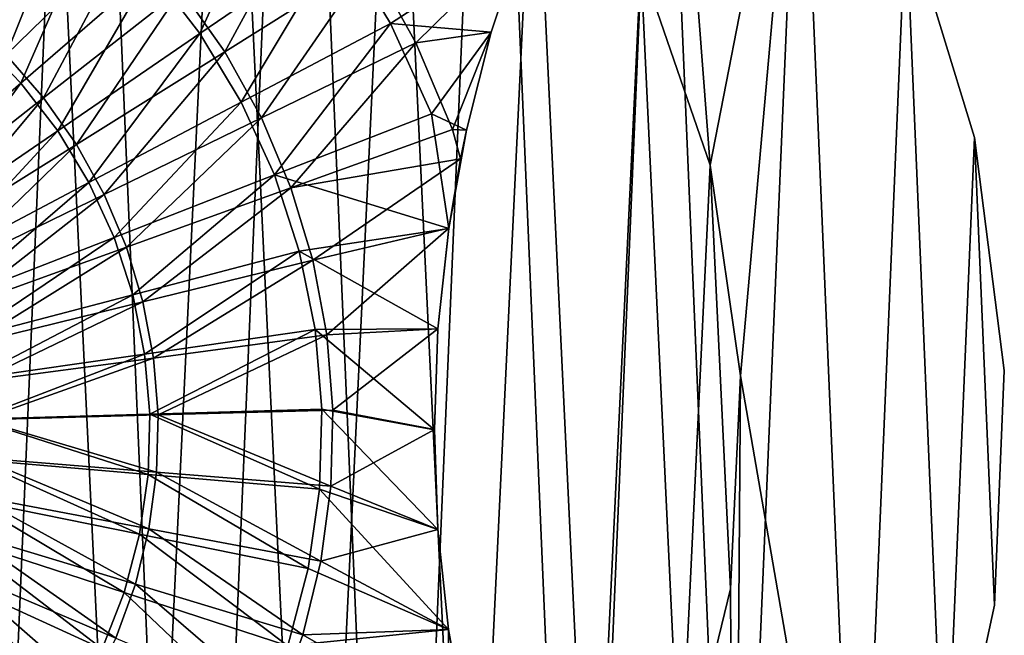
# Model space of a CAD drawing. Header units: millimetres. Extents: x 0.3 to 63.3, y -31.5 to 31.5.
# Tile 46 of 54: x 40.9 to 63.3, y -4.7 to 9.3. Entities that reach past the tile are written whole.
import ezdxf

# ---------------------------------------------------------------- set-up
doc = ezdxf.new("R2010")
doc.units = ezdxf.units.MM
doc.header["$LTSCALE"] = 25.4
doc.layers.get('0').update_dxf_attribs({"true_color": 0xff5454})

# ---------------------------------------------------------------- blocks, each defined once
blk = doc.blocks.new('PAT-LED-8162.STL')
at = {"color": 0}
mesh = blk.add_polyface(dxfattribs=at)
corners = [(0.57, -4.001, 41.38), (1.022, 6.636, 41.38), (0.343, 1.337, 41.38), (1.696, -9.224, 41.38), (2.586, 11.745, 41.38), (3.688, -14.181, 41.38), (4.992, 16.516, 41.38), (6.489, -18.731, 41.38), (8.169, 20.811, 41.38), (10.019, -22.742, 41.38), (12.026, 24.508, 41.38), (14.176, -26.098, 41.38), (16.453, 27.5, 41.38), (18.84, -28.704, 41.38), (21.321, 29.701, 41.38), (23.878, -30.484, 41.38), (26.491, 31.047, 41.38), (29.144, -31.387, 41.38), (31.815, 31.5, 41.38), (31.815, -31.5, 41.38), (34.486, -31.387, 41.38), (37.139, 31.047, 41.38), (39.752, -30.484, 41.38), (42.309, 29.701, 41.38), (44.79, -28.704, 41.38), (47.177, 27.5, 41.38), (49.454, -26.098, 41.38), (51.604, 24.508, 41.38), (53.611, -22.742, 41.38), (55.461, 20.811, 41.38), (57.141, -18.731, 41.38), (58.638, 16.516, 41.38), (59.942, -14.181, 41.38), (61.044, 11.745, 41.38), (61.934, -9.224, 41.38), (62.608, 6.636, 41.38), (63.06, -4.001, 41.38), (63.287, 1.337, 41.38)]
mesh.append_faces([[corners[k] for k in face] for face in [(0, 1, 2), (35, 36, 37)]], dxfattribs={"vtx0": -1, "color": 0})
mesh.append_faces([[corners[k] for k in face] for face in [(1, 3, 4), (4, 5, 6), (6, 7, 8), (8, 9, 10), (10, 11, 12), (12, 13, 14), (14, 15, 16), (16, 17, 18), (18, 20, 21), (21, 22, 23), (23, 24, 25), (25, 26, 27), (27, 28, 29), (29, 30, 31), (31, 32, 33), (33, 34, 35)]], dxfattribs={"vtx0": -1, "vtx1": -1, "color": 0})
mesh.append_faces([[corners[k] for k in face] for face in [(1, 0, 3), (4, 3, 5), (6, 5, 7), (8, 7, 9), (10, 9, 11), (12, 11, 13), (14, 13, 15), (16, 15, 17), (18, 17, 19), (18, 19, 20), (21, 20, 22), (23, 22, 24), (25, 24, 26), (27, 26, 28), (29, 28, 30), (31, 30, 32), (33, 32, 34), (35, 34, 36)]], dxfattribs={"vtx0": -1, "vtx2": -1, "color": 0})
mesh = blk.add_polyface(dxfattribs=at)
corners = [(8.169, 20.811, 38.38), (6.344, 1.213, 38.38), (4.992, 16.516, 38.38), (7.034, 6.012, 38.38), (8.619, 10.593, 38.38), (12.026, 24.508, 38.38), (11.043, 14.791, 38.38), (14.218, 18.455, 38.38), (16.453, 27.5, 38.38), (18.029, 21.452, 38.38), (21.321, 29.701, 38.38), (22.338, 23.673, 38.38), (26.491, 31.047, 38.38), (26.989, 25.039, 38.38), (31.815, 31.5, 38.38), (31.815, 25.5, 38.38), (37.139, 31.047, 38.38), (36.641, 25.039, 38.38), (41.292, 23.673, 38.38), (42.309, 29.701, 38.38), (45.601, 21.452, 38.38), (47.177, 27.5, 38.38), (49.412, 18.455, 38.38), (51.604, 24.508, 38.38), (52.587, 14.791, 38.38), (55.461, 20.811, 38.38), (55.011, 10.593, 38.38), (56.596, 6.012, 38.38), (58.638, 16.516, 38.38), (57.286, 1.213, 38.38), (1.022, 6.636, 38.38), (0.57, -4.001, 38.38), (0.343, 1.337, 38.38), (1.696, -9.224, 38.38), (2.586, 11.745, 38.38), (3.688, -14.181, 38.38), (6.489, -18.731, 38.38), (6.575, -3.629, 38.38), (10.019, -22.742, 38.38), (7.717, -8.34, 38.38), (9.731, -12.75, 38.38), (12.543, -16.699, 38.38), (14.176, -26.098, 38.38), (16.052, -20.044, 38.38), (18.84, -28.704, 38.38), (20.13, -22.665, 38.38), (23.878, -30.484, 38.38), (24.631, -24.467, 38.38), (29.144, -31.387, 38.38), (29.391, -25.385, 38.38), (31.815, -31.5, 38.38), (31.815, -25.5, 38.38), (34.239, -25.385, 38.38), (34.486, -31.387, 38.38), (38.999, -24.467, 38.38), (39.752, -30.484, 38.38), (43.5, -22.665, 38.38), (44.79, -28.704, 38.38), (47.578, -20.044, 38.38), (49.454, -26.098, 38.38), (51.087, -16.699, 38.38), (53.611, -22.742, 38.38), (53.899, -12.75, 38.38), (57.141, -18.731, 38.38), (55.913, -8.34, 38.38), (57.055, -3.629, 38.38), (59.942, -14.181, 38.38), (61.044, 11.745, 38.38), (61.934, -9.224, 38.38), (62.608, 6.636, 38.38), (63.06, -4.001, 38.38), (63.287, 1.337, 38.38)]
mesh.append_faces([[corners[k] for k in face] for face in [(30, 31, 32), (70, 69, 71)]], dxfattribs={"vtx0": -1, "color": 0})
mesh.append_faces([[corners[k] for k in face] for face in [(0, 1, 2), (1, 0, 3), (3, 0, 4), (4, 5, 6), (6, 5, 7), (7, 8, 9), (9, 10, 11), (11, 12, 13), (13, 14, 15), (15, 16, 17), (17, 16, 18), (18, 19, 20), (20, 21, 22), (22, 23, 24), (24, 25, 26), (26, 25, 27), (27, 28, 29), (31, 30, 33), (33, 34, 35), (35, 2, 36), (36, 37, 38), (38, 41, 42), (42, 43, 44), (44, 45, 46), (46, 47, 48), (48, 49, 50), (50, 52, 53), (53, 54, 55), (55, 56, 57), (57, 58, 59), (59, 60, 61), (61, 62, 63), (63, 29, 66), (66, 67, 68), (68, 69, 70)]], dxfattribs={"vtx0": -1, "vtx1": -1, "color": 0})
mesh.append_faces([[corners[k] for k in face] for face in [(36, 2, 1), (66, 29, 28)]], dxfattribs={"vtx0": -1, "vtx1": -1, "vtx2": -1, "color": 0})
mesh.append_faces([[corners[k] for k in face] for face in [(4, 0, 5), (7, 5, 8), (9, 8, 10), (11, 10, 12), (13, 12, 14), (15, 14, 16), (18, 16, 19), (20, 19, 21), (22, 21, 23), (24, 23, 25), (27, 25, 28), (33, 30, 34), (35, 34, 2), (36, 1, 37), (38, 37, 39), (38, 39, 40), (38, 40, 41), (42, 41, 43), (44, 43, 45), (46, 45, 47), (48, 47, 49), (50, 49, 51), (50, 51, 52), (53, 52, 54), (55, 54, 56), (57, 56, 58), (59, 58, 60), (61, 60, 62), (63, 62, 64), (63, 64, 65), (63, 65, 29), (66, 28, 67), (68, 67, 69)]], dxfattribs={"vtx0": -1, "vtx2": -1, "color": 0})
mesh = blk.add_polyface(dxfattribs=at)
corners = [(7.034, 6.012, 0.38), (6.575, -3.629, 0.38), (6.344, 1.213, 0.38), (7.717, -8.34, 0.38), (8.619, 10.593, 0.38), (9.731, -12.75, 0.38), (11.043, 14.791, 0.38), (12.543, -16.699, 0.38), (14.218, 18.455, 0.38), (16.052, -20.044, 0.38), (18.029, 21.452, 0.38), (20.13, -22.665, 0.38), (22.338, 23.673, 0.38), (24.631, -24.467, 0.38), (26.989, 25.039, 0.38), (29.391, -25.385, 0.38), (31.815, 25.5, 0.38), (31.815, -25.5, 0.38), (36.641, 25.039, 0.38), (34.239, -25.385, 0.38), (38.999, -24.467, 0.38), (41.292, 23.673, 0.38), (43.5, -22.665, 0.38), (45.601, 21.452, 0.38), (47.578, -20.044, 0.38), (49.412, 18.455, 0.38), (51.087, -16.699, 0.38), (52.587, 14.791, 0.38), (53.899, -12.75, 0.38), (55.011, 10.593, 0.38), (55.913, -8.34, 0.38), (56.596, 6.012, 0.38), (57.055, -3.629, 0.38), (57.286, 1.213, 0.38)]
mesh.append_faces([[corners[k] for k in face] for face in [(0, 1, 2), (32, 31, 33)]], dxfattribs={"vtx0": -1, "color": 0})
mesh.append_faces([[corners[k] for k in face] for face in [(1, 0, 3), (3, 4, 5), (5, 6, 7), (7, 8, 9), (9, 10, 11), (11, 12, 13), (13, 14, 15), (15, 16, 17), (17, 18, 19), (19, 18, 20), (20, 21, 22), (22, 23, 24), (24, 25, 26), (26, 27, 28), (28, 29, 30), (30, 31, 32)]], dxfattribs={"vtx0": -1, "vtx1": -1, "color": 0})
mesh.append_faces([[corners[k] for k in face] for face in [(3, 0, 4), (5, 4, 6), (7, 6, 8), (9, 8, 10), (11, 10, 12), (13, 12, 14), (15, 14, 16), (17, 16, 18), (20, 18, 21), (22, 21, 23), (24, 23, 25), (26, 25, 27), (28, 27, 29), (30, 29, 31)]], dxfattribs={"vtx0": -1, "vtx2": -1, "color": 0})
mesh = blk.add_polyface(dxfattribs=at)
corners = [(41.189, 12.902, 46.13), (39.949, 8.863, 47.111), (38.886, 9.732, 47.111), (42.598, 11.749, 46.13)]
mesh.append_faces([[corners[k] for k in face] for face in [(0, 1, 2), (1, 0, 3)]], dxfattribs={"vtx0": -1, "color": 0})
mesh = blk.add_polyface(dxfattribs=at)
corners = [(46.769, 12.958, 44.876), (44.979, 9.002, 46.13), (43.868, 10.444, 46.13), (48.149, 11.169, 44.876)]
mesh.append_faces([[corners[k] for k in face] for face in [(0, 1, 2), (1, 0, 3)]], dxfattribs={"vtx0": -1, "color": 0})
mesh = blk.add_polyface(dxfattribs=at)
corners = [(40.567, 8.522, 49.116), (42.153, 12.469, 48.138), (39.611, 9.404, 49.116), (43.42, 11.3, 48.138)]
mesh.append_faces([[corners[k] for k in face] for face in [(0, 1, 2), (1, 0, 3)]], dxfattribs={"vtx0": -1, "color": 0})
mesh = blk.add_polyface(dxfattribs=at)
corners = [(45.546, 8.591, 48.138), (47.627, 12.414, 46.889), (44.555, 10.002, 48.138), (48.857, 10.663, 46.889)]
mesh.append_faces([[corners[k] for k in face] for face in [(0, 1, 2), (1, 0, 3)]], dxfattribs={"vtx0": -1, "color": 0})
mesh = blk.add_polyface(dxfattribs=at)
corners = [(42.598, 11.749, 46.13), (40.907, 7.878, 47.111), (39.949, 8.863, 47.111), (43.868, 10.444, 46.13)]
mesh.append_faces([[corners[k] for k in face] for face in [(0, 1, 2), (1, 0, 3)]], dxfattribs={"vtx0": -1, "color": 0})
mesh = blk.add_polyface(dxfattribs=at)
corners = [(61.044, 11.745, 38.38), (62.608, 6.636, 41.38), (62.608, 6.636, 38.38), (61.044, 11.745, 41.38)]
mesh.append_faces([[corners[k] for k in face] for face in [(0, 1, 2), (1, 0, 3)]], dxfattribs={"vtx0": -1, "color": 0})
mesh = blk.add_polyface(dxfattribs=at)
corners = [(41.423, 7.543, 49.116), (43.42, 11.3, 48.138), (40.567, 8.522, 49.116), (44.555, 10.002, 48.138)]
mesh.append_faces([[corners[k] for k in face] for face in [(0, 1, 2), (1, 0, 3)]], dxfattribs={"vtx0": -1, "color": 0})
mesh = blk.add_polyface(dxfattribs=at)
corners = [(48.149, 11.169, 44.876), (45.92, 7.442, 46.13), (44.979, 9.002, 46.13), (49.316, 9.234, 44.876)]
mesh.append_faces([[corners[k] for k in face] for face in [(0, 1, 2), (1, 0, 3)]], dxfattribs={"vtx0": -1, "color": 0})
mesh = blk.add_polyface(dxfattribs=at)
corners = [(52.326, 11.19, 43.431), (49.316, 9.234, 44.876), (48.149, 11.169, 44.876)]
mesh.append_faces([[corners[k] for k in face] for face in [(0, 1, 2)]], dxfattribs={"color": 0})
mesh = blk.add_polyface(dxfattribs=at)
corners = [(52.326, 11.19, 45.612), (48.857, 10.663, 46.889), (49.893, 8.791, 46.889)]
mesh.append_faces([[corners[k] for k in face] for face in [(0, 1, 2)]], dxfattribs={"color": 0})
mesh = blk.add_polyface(dxfattribs=at)
corners = [(52.326, 11.19, 43.431), (51.611, 9.035, 44.114), (49.316, 9.234, 44.876)]
mesh.append_faces([[corners[k] for k in face] for face in [(0, 1, 2)]], dxfattribs={"color": 0})
mesh = blk.add_polyface(dxfattribs=at)
corners = [(52.326, 11.19, 45.612), (49.893, 8.791, 46.889), (51.61, 9.032, 46.268)]
mesh.append_faces([[corners[k] for k in face] for face in [(0, 1, 2)]], dxfattribs={"color": 0})
mesh = blk.add_polyface(dxfattribs=at)
corners = [(51.611, 9.035, 44.114), (52.326, 11.19, 45.612), (51.61, 9.032, 46.268), (52.326, 11.19, 43.431)]
mesh.append_faces([[corners[k] for k in face] for face in [(0, 1, 2), (1, 0, 3)]], dxfattribs={"vtx0": -1, "color": 0})
mesh = blk.add_polyface(dxfattribs=at)
corners = [(46.381, 7.083, 48.138), (48.857, 10.663, 46.889), (45.546, 8.591, 48.138), (49.893, 8.791, 46.889)]
mesh.append_faces([[corners[k] for k in face] for face in [(0, 1, 2), (1, 0, 3)]], dxfattribs={"vtx0": -1, "color": 0})
mesh = blk.add_polyface(dxfattribs=at)
corners = [(55.011, 10.593, 0.38), (56.596, 6.012, 38.38), (56.596, 6.012, 0.38), (55.011, 10.593, 38.38)]
mesh.append_faces([[corners[k] for k in face] for face in [(0, 1, 2), (1, 0, 3)]], dxfattribs={"vtx0": -1, "color": 0})
mesh = blk.add_polyface(dxfattribs=at)
corners = [(43.868, 10.444, 46.13), (41.745, 6.79, 47.111), (40.907, 7.878, 47.111), (44.979, 9.002, 46.13)]
mesh.append_faces([[corners[k] for k in face] for face in [(0, 1, 2), (1, 0, 3)]], dxfattribs={"vtx0": -1, "color": 0})
mesh = blk.add_polyface(dxfattribs=at)
corners = [(42.17, 6.479, 49.116), (44.555, 10.002, 48.138), (41.423, 7.543, 49.116), (45.546, 8.591, 48.138)]
mesh.append_faces([[corners[k] for k in face] for face in [(0, 1, 2), (1, 0, 3)]], dxfattribs={"vtx0": -1, "color": 0})
mesh = blk.add_polyface(dxfattribs=at)
corners = [(49.316, 9.234, 44.876), (46.676, 5.786, 46.13), (45.92, 7.442, 46.13), (50.254, 7.179, 44.876)]
mesh.append_faces([[corners[k] for k in face] for face in [(0, 1, 2), (1, 0, 3)]], dxfattribs={"vtx0": -1, "color": 0})
mesh = blk.add_polyface(dxfattribs=at)
corners = [(51.611, 9.035, 44.114), (50.254, 7.179, 44.876), (49.316, 9.234, 44.876)]
mesh.append_faces([[corners[k] for k in face] for face in [(0, 1, 2)]], dxfattribs={"color": 0})
mesh = blk.add_polyface(dxfattribs=at)
corners = [(44.979, 9.002, 46.13), (42.455, 5.614, 47.111), (41.745, 6.79, 47.111), (45.92, 7.442, 46.13)]
mesh.append_faces([[corners[k] for k in face] for face in [(0, 1, 2), (1, 0, 3)]], dxfattribs={"vtx0": -1, "color": 0})
mesh = blk.add_polyface(dxfattribs=at)
corners = [(50.725, 6.82, 46.889), (51.61, 9.032, 46.268), (49.893, 8.791, 46.889), (51.044, 6.806, 46.783)]
mesh.append_faces([[corners[k] for k in face] for face in [(0, 1, 2), (1, 0, 3)]], dxfattribs={"vtx0": -1, "color": 0})
mesh = blk.add_polyface(dxfattribs=at)
corners = [(51.611, 9.035, 44.114), (51.044, 6.806, 44.649), (50.254, 7.179, 44.876)]
mesh.append_faces([[corners[k] for k in face] for face in [(0, 1, 2)]], dxfattribs={"color": 0})
mesh = blk.add_polyface(dxfattribs=at)
corners = [(51.611, 9.035, 44.114), (51.044, 6.806, 46.783), (51.044, 6.806, 44.649), (51.61, 9.032, 46.268)]
mesh.append_faces([[corners[k] for k in face] for face in [(0, 1, 2), (1, 0, 3)]], dxfattribs={"vtx0": -1, "color": 0})
mesh = blk.add_polyface(dxfattribs=at)
corners = [(39.949, 8.863, 47.111), (37.901, 5.274, 47.815), (37.26, 5.933, 47.815), (40.907, 7.878, 47.111)]
mesh.append_faces([[corners[k] for k in face] for face in [(0, 1, 2), (1, 0, 3)]], dxfattribs={"vtx0": -1, "color": 0})
mesh = blk.add_polyface(dxfattribs=at)
corners = [(47.052, 5.495, 48.138), (49.893, 8.791, 46.889), (46.381, 7.083, 48.138), (50.725, 6.82, 46.889)]
mesh.append_faces([[corners[k] for k in face] for face in [(0, 1, 2), (1, 0, 3)]], dxfattribs={"vtx0": -1, "color": 0})
mesh = blk.add_polyface(dxfattribs=at)
corners = [(38.246, 5.049, 49.817), (40.567, 8.522, 49.116), (37.673, 5.704, 49.817), (41.423, 7.543, 49.116)]
mesh.append_faces([[corners[k] for k in face] for face in [(0, 1, 2), (1, 0, 3)]], dxfattribs={"vtx0": -1, "color": 0})
mesh = blk.add_polyface(dxfattribs=at)
corners = [(42.8, 5.342, 49.116), (45.546, 8.591, 48.138), (42.17, 6.479, 49.116), (46.381, 7.083, 48.138)]
mesh.append_faces([[corners[k] for k in face] for face in [(0, 1, 2), (1, 0, 3)]], dxfattribs={"vtx0": -1, "color": 0})
mesh = blk.add_polyface(dxfattribs=at)
corners = [(40.907, 7.878, 47.111), (38.462, 4.545, 47.815), (37.901, 5.274, 47.815), (41.745, 6.79, 47.111)]
mesh.append_faces([[corners[k] for k in face] for face in [(0, 1, 2), (1, 0, 3)]], dxfattribs={"vtx0": -1, "color": 0})
mesh = blk.add_polyface(dxfattribs=at)
corners = [(38.746, 4.337, 49.817), (41.423, 7.543, 49.116), (38.246, 5.049, 49.817), (42.17, 6.479, 49.116)]
mesh.append_faces([[corners[k] for k in face] for face in [(0, 1, 2), (1, 0, 3)]], dxfattribs={"vtx0": -1, "color": 0})
mesh = blk.add_polyface(dxfattribs=at)
corners = [(45.92, 7.442, 46.13), (43.025, 4.365, 47.111), (42.455, 5.614, 47.111), (46.676, 5.786, 46.13)]
mesh.append_faces([[corners[k] for k in face] for face in [(0, 1, 2), (1, 0, 3)]], dxfattribs={"vtx0": -1, "color": 0})
mesh = blk.add_polyface(dxfattribs=at)
corners = [(50.642, 4.57, 45.026), (46.676, 5.786, 46.13), (50.254, 7.179, 44.876)]
mesh.append_faces([[corners[k] for k in face] for face in [(0, 1, 2)]], dxfattribs={"color": 0})
mesh = blk.add_polyface(dxfattribs=at)
corners = [(51.044, 6.806, 44.649), (50.642, 4.57, 45.026), (50.254, 7.179, 44.876)]
mesh.append_faces([[corners[k] for k in face] for face in [(0, 1, 2)]], dxfattribs={"color": 0})
mesh = blk.add_polyface(dxfattribs=at)
corners = [(43.306, 4.144, 49.116), (46.381, 7.083, 48.138), (42.8, 5.342, 49.116), (47.052, 5.495, 48.138)]
mesh.append_faces([[corners[k] for k in face] for face in [(0, 1, 2), (1, 0, 3)]], dxfattribs={"vtx0": -1, "color": 0})
mesh = blk.add_polyface(dxfattribs=at)
corners = [(41.745, 6.79, 47.111), (38.937, 3.758, 47.815), (38.462, 4.545, 47.815), (42.455, 5.614, 47.111)]
mesh.append_faces([[corners[k] for k in face] for face in [(0, 1, 2), (1, 0, 3)]], dxfattribs={"vtx0": -1, "color": 0})
mesh = blk.add_polyface(dxfattribs=at)
corners = [(50.91, 6.157, 46.903), (50.725, 6.82, 46.889), (47.052, 5.495, 48.138)]
mesh.append_faces([[corners[k] for k in face] for face in [(0, 1, 2)]], dxfattribs={"color": 0})
mesh = blk.add_polyface(dxfattribs=at)
corners = [(51.044, 6.806, 44.649), (50.91, 6.157, 46.903), (50.642, 4.57, 45.026)]
mesh.append_faces([[corners[k] for k in face] for face in [(0, 1, 2)]], dxfattribs={"color": 0})
mesh = blk.add_polyface(dxfattribs=at)
corners = [(51.044, 6.806, 46.783), (50.725, 6.82, 46.889), (50.91, 6.157, 46.903)]
mesh.append_faces([[corners[k] for k in face] for face in [(0, 1, 2)]], dxfattribs={"color": 0})
mesh = blk.add_polyface(dxfattribs=at)
corners = [(51.044, 6.806, 46.783), (50.91, 6.157, 46.903), (51.044, 6.806, 44.649)]
mesh.append_faces([[corners[k] for k in face] for face in [(0, 1, 2)]], dxfattribs={"color": 0})
mesh = blk.add_polyface(dxfattribs=at)
corners = [(62.608, 6.636, 38.38), (63.287, 1.337, 41.38), (63.287, 1.337, 38.38), (62.608, 6.636, 41.38)]
mesh.append_faces([[corners[k] for k in face] for face in [(0, 1, 2), (1, 0, 3)]], dxfattribs={"vtx0": -1, "color": 0})
mesh = blk.add_polyface(dxfattribs=at)
corners = [(39.168, 3.575, 49.817), (42.17, 6.479, 49.116), (38.746, 4.337, 49.817), (42.8, 5.342, 49.116)]
mesh.append_faces([[corners[k] for k in face] for face in [(0, 1, 2), (1, 0, 3)]], dxfattribs={"vtx0": -1, "color": 0})
mesh = blk.add_polyface(dxfattribs=at)
corners = [(50.91, 6.157, 46.903), (47.052, 5.495, 48.138), (47.55, 3.844, 48.138)]
mesh.append_faces([[corners[k] for k in face] for face in [(0, 1, 2)]], dxfattribs={"color": 0})
mesh = blk.add_polyface(dxfattribs=at)
corners = [(50.91, 6.157, 46.903), (47.55, 3.844, 48.138), (50.643, 4.578, 47.144)]
mesh.append_faces([[corners[k] for k in face] for face in [(0, 1, 2)]], dxfattribs={"color": 0})
mesh = blk.add_polyface(dxfattribs=at)
corners = [(50.91, 6.157, 46.903), (50.643, 4.578, 47.144), (50.642, 4.57, 45.026)]
mesh.append_faces([[corners[k] for k in face] for face in [(0, 1, 2)]], dxfattribs={"color": 0})
mesh = blk.add_polyface(dxfattribs=at)
corners = [(56.596, 6.012, 0.38), (57.286, 1.213, 38.38), (57.286, 1.213, 0.38), (56.596, 6.012, 38.38)]
mesh.append_faces([[corners[k] for k in face] for face in [(0, 1, 2), (1, 0, 3)]], dxfattribs={"vtx0": -1, "color": 0})
mesh = blk.add_polyface(dxfattribs=at)
corners = [(42.455, 5.614, 47.111), (39.319, 2.922, 47.815), (38.937, 3.758, 47.815), (43.025, 4.365, 47.111)]
mesh.append_faces([[corners[k] for k in face] for face in [(0, 1, 2), (1, 0, 3)]], dxfattribs={"vtx0": -1, "color": 0})
mesh = blk.add_polyface(dxfattribs=at)
corners = [(46.676, 5.786, 46.13), (43.45, 3.058, 47.111), (43.025, 4.365, 47.111), (47.239, 4.054, 46.13)]
mesh.append_faces([[corners[k] for k in face] for face in [(0, 1, 2), (1, 0, 3)]], dxfattribs={"vtx0": -1, "color": 0})
mesh = blk.add_polyface(dxfattribs=at)
corners = [(50.642, 4.57, 45.026), (47.239, 4.054, 46.13), (46.676, 5.786, 46.13)]
mesh.append_faces([[corners[k] for k in face] for face in [(0, 1, 2)]], dxfattribs={"color": 0})
mesh = blk.add_polyface(dxfattribs=at)
corners = [(43.681, 2.899, 49.116), (47.052, 5.495, 48.138), (43.306, 4.144, 49.116), (47.55, 3.844, 48.138)]
mesh.append_faces([[corners[k] for k in face] for face in [(0, 1, 2), (1, 0, 3)]], dxfattribs={"vtx0": -1, "color": 0})
mesh = blk.add_polyface(dxfattribs=at)
corners = [(39.506, 2.774, 49.817), (42.8, 5.342, 49.116), (39.168, 3.575, 49.817), (43.306, 4.144, 49.116)]
mesh.append_faces([[corners[k] for k in face] for face in [(0, 1, 2), (1, 0, 3)]], dxfattribs={"vtx0": -1, "color": 0})
mesh = blk.add_polyface(dxfattribs=at)
corners = [(50.642, 4.57, 45.026), (50.396, 2.284, 45.254), (47.239, 4.054, 46.13)]
mesh.append_faces([[corners[k] for k in face] for face in [(0, 1, 2)]], dxfattribs={"color": 0})
mesh = blk.add_polyface(dxfattribs=at)
corners = [(50.643, 4.578, 47.144), (47.55, 3.844, 48.138), (47.869, 2.15, 48.138)]
mesh.append_faces([[corners[k] for k in face] for face in [(0, 1, 2)]], dxfattribs={"color": 0})
mesh = blk.add_polyface(dxfattribs=at)
corners = [(50.643, 4.578, 47.144), (47.869, 2.15, 48.138), (50.396, 2.284, 47.365)]
mesh.append_faces([[corners[k] for k in face] for face in [(0, 1, 2)]], dxfattribs={"color": 0})
mesh = blk.add_polyface(dxfattribs=at)
corners = [(50.642, 4.57, 45.026), (50.396, 2.284, 47.365), (50.396, 2.284, 45.254), (50.643, 4.578, 47.144)]
mesh.append_faces([[corners[k] for k in face] for face in [(0, 1, 2), (1, 0, 3)]], dxfattribs={"vtx0": -1, "color": 0})
mesh = blk.add_polyface(dxfattribs=at)
corners = [(43.025, 4.365, 47.111), (39.603, 2.047, 47.815), (39.319, 2.922, 47.815), (43.45, 3.058, 47.111)]
mesh.append_faces([[corners[k] for k in face] for face in [(0, 1, 2), (1, 0, 3)]], dxfattribs={"vtx0": -1, "color": 0})
mesh = blk.add_polyface(dxfattribs=at)
corners = [(39.757, 1.94, 49.817), (43.306, 4.144, 49.116), (39.506, 2.774, 49.817), (43.681, 2.899, 49.116)]
mesh.append_faces([[corners[k] for k in face] for face in [(0, 1, 2), (1, 0, 3)]], dxfattribs={"vtx0": -1, "color": 0})
mesh = blk.add_polyface(dxfattribs=at)
corners = [(47.239, 4.054, 46.13), (43.722, 1.712, 47.111), (43.45, 3.058, 47.111), (47.6, 2.27, 46.13)]
mesh.append_faces([[corners[k] for k in face] for face in [(0, 1, 2), (1, 0, 3)]], dxfattribs={"vtx0": -1, "color": 0})
mesh = blk.add_polyface(dxfattribs=at)
corners = [(50.396, 2.284, 45.254), (47.6, 2.27, 46.13), (47.239, 4.054, 46.13)]
mesh.append_faces([[corners[k] for k in face] for face in [(0, 1, 2)]], dxfattribs={"color": 0})
mesh = blk.add_polyface(dxfattribs=at)
corners = [(43.922, 1.621, 49.116), (47.55, 3.844, 48.138), (43.681, 2.899, 49.116), (47.869, 2.15, 48.138)]
mesh.append_faces([[corners[k] for k in face] for face in [(0, 1, 2), (1, 0, 3)]], dxfattribs={"vtx0": -1, "color": 0})
mesh = blk.add_polyface(dxfattribs=at)
corners = [(43.45, 3.058, 47.111), (39.786, 1.146, 47.815), (39.603, 2.047, 47.815), (43.722, 1.712, 47.111)]
mesh.append_faces([[corners[k] for k in face] for face in [(0, 1, 2), (1, 0, 3)]], dxfattribs={"vtx0": -1, "color": 0})
mesh = blk.add_polyface(dxfattribs=at)
corners = [(39.919, 1.085, 49.817), (43.681, 2.899, 49.116), (39.757, 1.94, 49.817), (43.922, 1.621, 49.116)]
mesh.append_faces([[corners[k] for k in face] for face in [(0, 1, 2), (1, 0, 3)]], dxfattribs={"vtx0": -1, "color": 0})
mesh = blk.add_polyface(dxfattribs=at)
corners = [(47.6, 2.27, 46.13), (43.84, 0.344, 47.111), (43.722, 1.712, 47.111), (47.756, 0.455, 46.13)]
mesh.append_faces([[corners[k] for k in face] for face in [(0, 1, 2), (1, 0, 3)]], dxfattribs={"vtx0": -1, "color": 0})
mesh = blk.add_polyface(dxfattribs=at)
corners = [(50.396, 2.284, 45.254), (50.315, -0.012, 45.33), (47.6, 2.27, 46.13)]
mesh.append_faces([[corners[k] for k in face] for face in [(0, 1, 2)]], dxfattribs={"color": 0})
mesh = blk.add_polyface(dxfattribs=at)
corners = [(50.315, -0.012, 45.33), (47.756, 0.455, 46.13), (47.6, 2.27, 46.13)]
mesh.append_faces([[corners[k] for k in face] for face in [(0, 1, 2)]], dxfattribs={"color": 0})
mesh = blk.add_polyface(dxfattribs=at)
corners = [(50.396, 2.284, 47.365), (47.869, 2.15, 48.138), (48.007, 0.431, 48.138)]
mesh.append_faces([[corners[k] for k in face] for face in [(0, 1, 2)]], dxfattribs={"color": 0})
mesh = blk.add_polyface(dxfattribs=at)
corners = [(50.396, 2.284, 47.365), (48.007, 0.431, 48.138), (50.315, -0.007, 47.438)]
mesh.append_faces([[corners[k] for k in face] for face in [(0, 1, 2)]], dxfattribs={"color": 0})
mesh = blk.add_polyface(dxfattribs=at)
corners = [(50.396, 2.284, 45.254), (50.315, -0.007, 47.438), (50.315, -0.012, 45.33), (50.396, 2.284, 47.365)]
mesh.append_faces([[corners[k] for k in face] for face in [(0, 1, 2), (1, 0, 3)]], dxfattribs={"vtx0": -1, "color": 0})
mesh = blk.add_polyface(dxfattribs=at)
corners = [(44.026, 0.325, 49.116), (47.869, 2.15, 48.138), (43.922, 1.621, 49.116), (48.007, 0.431, 48.138)]
mesh.append_faces([[corners[k] for k in face] for face in [(0, 1, 2), (1, 0, 3)]], dxfattribs={"vtx0": -1, "color": 0})
mesh = blk.add_polyface(dxfattribs=at)
corners = [(43.722, 1.712, 47.111), (39.865, 0.23, 47.815), (39.786, 1.146, 47.815), (43.84, 0.344, 47.111)]
mesh.append_faces([[corners[k] for k in face] for face in [(0, 1, 2), (1, 0, 3)]], dxfattribs={"vtx0": -1, "color": 0})
mesh = blk.add_polyface(dxfattribs=at)
corners = [(39.988, 0.218, 49.817), (43.922, 1.621, 49.116), (39.919, 1.085, 49.817), (44.026, 0.325, 49.116)]
mesh.append_faces([[corners[k] for k in face] for face in [(0, 1, 2), (1, 0, 3)]], dxfattribs={"vtx0": -1, "color": 0})
mesh = blk.add_polyface(dxfattribs=at)
corners = [(57.286, 1.213, 0.38), (57.055, -3.629, 38.38), (57.055, -3.629, 0.38), (57.286, 1.213, 38.38)]
mesh.append_faces([[corners[k] for k in face] for face in [(0, 1, 2), (1, 0, 3)]], dxfattribs={"vtx0": -1, "color": 0})
mesh = blk.add_polyface(dxfattribs=at)
corners = [(63.287, 1.337, 38.38), (63.06, -4.001, 41.38), (63.06, -4.001, 38.38), (63.287, 1.337, 41.38)]
mesh.append_faces([[corners[k] for k in face] for face in [(0, 1, 2), (1, 0, 3)]], dxfattribs={"vtx0": -1, "color": 0})
mesh = blk.add_polyface(dxfattribs=at)
corners = [(43.84, 0.344, 47.111), (47.704, -1.365, 46.13), (43.801, -1.029, 47.111), (47.756, 0.455, 46.13)]
mesh.append_faces([[corners[k] for k in face] for face in [(0, 1, 2), (1, 0, 3)]], dxfattribs={"vtx0": -1, "color": 0})
mesh = blk.add_polyface(dxfattribs=at)
corners = [(50.396, -2.284, 45.254), (47.704, -1.365, 46.13), (47.756, 0.455, 46.13)]
mesh.append_faces([[corners[k] for k in face] for face in [(0, 1, 2)]], dxfattribs={"color": 0})
mesh = blk.add_polyface(dxfattribs=at)
corners = [(50.396, -2.284, 45.254), (47.756, 0.455, 46.13), (50.315, -0.012, 45.33)]
mesh.append_faces([[corners[k] for k in face] for face in [(0, 1, 2)]], dxfattribs={"color": 0})
mesh = blk.add_polyface(dxfattribs=at)
corners = [(39.865, 0.23, 47.815), (43.801, -1.029, 47.111), (39.838, -0.689, 47.815), (43.84, 0.344, 47.111)]
mesh.append_faces([[corners[k] for k in face] for face in [(0, 1, 2), (1, 0, 3)]], dxfattribs={"vtx0": -1, "color": 0})
mesh = blk.add_polyface(dxfattribs=at)
corners = [(43.992, -0.975, 49.116), (39.988, 0.218, 49.817), (39.965, -0.652, 49.817), (44.026, 0.325, 49.116)]
mesh.append_faces([[corners[k] for k in face] for face in [(0, 1, 2), (1, 0, 3)]], dxfattribs={"vtx0": -1, "color": 0})
mesh = blk.add_polyface(dxfattribs=at)
corners = [(47.961, -1.292, 48.138), (44.026, 0.325, 49.116), (43.992, -0.975, 49.116), (48.007, 0.431, 48.138)]
mesh.append_faces([[corners[k] for k in face] for face in [(0, 1, 2), (1, 0, 3)]], dxfattribs={"vtx0": -1, "color": 0})
mesh = blk.add_polyface(dxfattribs=at)
corners = [(50.315, -0.007, 47.438), (48.007, 0.431, 48.138), (47.961, -1.292, 48.138)]
mesh.append_faces([[corners[k] for k in face] for face in [(0, 1, 2)]], dxfattribs={"color": 0})
mesh = blk.add_polyface(dxfattribs=at)
corners = [(50.396, -2.284, 47.365), (50.315, -0.007, 47.438), (47.961, -1.292, 48.138)]
mesh.append_faces([[corners[k] for k in face] for face in [(0, 1, 2)]], dxfattribs={"color": 0})
mesh = blk.add_polyface(dxfattribs=at)
corners = [(50.315, -0.012, 45.33), (50.396, -2.284, 47.365), (50.396, -2.284, 45.254), (50.315, -0.007, 47.438)]
mesh.append_faces([[corners[k] for k in face] for face in [(0, 1, 2), (1, 0, 3)]], dxfattribs={"vtx0": -1, "color": 0})
mesh = blk.add_polyface(dxfattribs=at)
corners = [(43.819, -2.263, 49.116), (39.965, -0.652, 49.817), (39.849, -1.515, 49.817), (43.992, -0.975, 49.116)]
mesh.append_faces([[corners[k] for k in face] for face in [(0, 1, 2), (1, 0, 3)]], dxfattribs={"vtx0": -1, "color": 0})
mesh = blk.add_polyface(dxfattribs=at)
corners = [(39.838, -0.689, 47.815), (43.605, -2.389, 47.111), (39.708, -1.599, 47.815), (43.801, -1.029, 47.111)]
mesh.append_faces([[corners[k] for k in face] for face in [(0, 1, 2), (1, 0, 3)]], dxfattribs={"vtx0": -1, "color": 0})
mesh = blk.add_polyface(dxfattribs=at)
corners = [(43.801, -1.029, 47.111), (47.445, -3.167, 46.13), (43.605, -2.389, 47.111), (47.704, -1.365, 46.13)]
mesh.append_faces([[corners[k] for k in face] for face in [(0, 1, 2), (1, 0, 3)]], dxfattribs={"vtx0": -1, "color": 0})
mesh = blk.add_polyface(dxfattribs=at)
corners = [(47.732, -3.001, 48.138), (43.992, -0.975, 49.116), (43.819, -2.263, 49.116), (47.961, -1.292, 48.138)]
mesh.append_faces([[corners[k] for k in face] for face in [(0, 1, 2), (1, 0, 3)]], dxfattribs={"vtx0": -1, "color": 0})
mesh = blk.add_polyface(dxfattribs=at)
corners = [(50.396, -2.284, 47.365), (47.961, -1.292, 48.138), (47.732, -3.001, 48.138)]
mesh.append_faces([[corners[k] for k in face] for face in [(0, 1, 2)]], dxfattribs={"color": 0})
mesh = blk.add_polyface(dxfattribs=at)
corners = [(43.51, -3.527, 49.116), (39.849, -1.515, 49.817), (39.643, -2.36, 49.817), (43.819, -2.263, 49.116)]
mesh.append_faces([[corners[k] for k in face] for face in [(0, 1, 2), (1, 0, 3)]], dxfattribs={"vtx0": -1, "color": 0})
mesh = blk.add_polyface(dxfattribs=at)
corners = [(50.64, -4.559, 45.027), (47.445, -3.167, 46.13), (47.704, -1.365, 46.13)]
mesh.append_faces([[corners[k] for k in face] for face in [(0, 1, 2)]], dxfattribs={"color": 0})
mesh = blk.add_polyface(dxfattribs=at)
corners = [(50.64, -4.559, 45.027), (47.704, -1.365, 46.13), (50.396, -2.284, 45.254)]
mesh.append_faces([[corners[k] for k in face] for face in [(0, 1, 2)]], dxfattribs={"color": 0})
mesh = blk.add_polyface(dxfattribs=at)
corners = [(39.708, -1.599, 47.815), (43.256, -3.717, 47.111), (39.474, -2.488, 47.815), (43.605, -2.389, 47.111)]
mesh.append_faces([[corners[k] for k in face] for face in [(0, 1, 2), (1, 0, 3)]], dxfattribs={"vtx0": -1, "color": 0})
mesh = blk.add_polyface(dxfattribs=at)
corners = [(43.069, -4.75, 49.116), (39.643, -2.36, 49.817), (39.348, -3.179, 49.817), (43.51, -3.527, 49.116)]
mesh.append_faces([[corners[k] for k in face] for face in [(0, 1, 2), (1, 0, 3)]], dxfattribs={"vtx0": -1, "color": 0})
mesh = blk.add_polyface(dxfattribs=at)
corners = [(43.605, -2.389, 47.111), (46.982, -4.928, 46.13), (43.256, -3.717, 47.111), (47.445, -3.167, 46.13)]
mesh.append_faces([[corners[k] for k in face] for face in [(0, 1, 2), (1, 0, 3)]], dxfattribs={"vtx0": -1, "color": 0})
mesh = blk.add_polyface(dxfattribs=at)
corners = [(47.323, -4.676, 48.138), (43.819, -2.263, 49.116), (43.51, -3.527, 49.116), (47.732, -3.001, 48.138)]
mesh.append_faces([[corners[k] for k in face] for face in [(0, 1, 2), (1, 0, 3)]], dxfattribs={"vtx0": -1, "color": 0})
mesh = blk.add_polyface(dxfattribs=at)
corners = [(50.64, -4.556, 47.147), (50.396, -2.284, 47.365), (47.732, -3.001, 48.138)]
mesh.append_faces([[corners[k] for k in face] for face in [(0, 1, 2)]], dxfattribs={"color": 0})
mesh = blk.add_polyface(dxfattribs=at)
corners = [(50.396, -2.284, 45.254), (50.64, -4.556, 47.147), (50.64, -4.559, 45.027), (50.396, -2.284, 47.365)]
mesh.append_faces([[corners[k] for k in face] for face in [(0, 1, 2), (1, 0, 3)]], dxfattribs={"vtx0": -1, "color": 0})
mesh = blk.add_polyface(dxfattribs=at)
corners = [(39.474, -2.488, 47.815), (42.758, -4.997, 47.111), (39.14, -3.345, 47.815), (43.256, -3.717, 47.111)]
mesh.append_faces([[corners[k] for k in face] for face in [(0, 1, 2), (1, 0, 3)]], dxfattribs={"vtx0": -1, "color": 0})
mesh = blk.add_polyface(dxfattribs=at)
corners = [(50.64, -4.556, 47.147), (47.732, -3.001, 48.138), (47.323, -4.676, 48.138)]
mesh.append_faces([[corners[k] for k in face] for face in [(0, 1, 2)]], dxfattribs={"color": 0})
mesh = blk.add_polyface(dxfattribs=at)
corners = [(39.14, -3.345, 47.815), (42.117, -6.212, 47.111), (38.711, -4.159, 47.815), (42.758, -4.997, 47.111)]
mesh.append_faces([[corners[k] for k in face] for face in [(0, 1, 2), (1, 0, 3)]], dxfattribs={"vtx0": -1, "color": 0})
mesh = blk.add_polyface(dxfattribs=at)
corners = [(42.501, -5.919, 49.116), (39.348, -3.179, 49.817), (38.967, -3.962, 49.817), (43.069, -4.75, 49.116)]
mesh.append_faces([[corners[k] for k in face] for face in [(0, 1, 2), (1, 0, 3)]], dxfattribs={"vtx0": -1, "color": 0})
mesh = blk.add_polyface(dxfattribs=at)
corners = [(50.64, -4.559, 45.027), (46.982, -4.928, 46.13), (47.445, -3.167, 46.13)]
mesh.append_faces([[corners[k] for k in face] for face in [(0, 1, 2)]], dxfattribs={"color": 0})
mesh = blk.add_polyface(dxfattribs=at)
corners = [(46.738, -6.298, 48.138), (43.51, -3.527, 49.116), (43.069, -4.75, 49.116), (47.323, -4.676, 48.138)]
mesh.append_faces([[corners[k] for k in face] for face in [(0, 1, 2), (1, 0, 3)]], dxfattribs={"vtx0": -1, "color": 0})
mesh = blk.add_polyface(dxfattribs=at)
corners = [(43.256, -3.717, 47.111), (46.322, -6.625, 46.13), (42.758, -4.997, 47.111), (46.982, -4.928, 46.13)]
mesh.append_faces([[corners[k] for k in face] for face in [(0, 1, 2), (1, 0, 3)]], dxfattribs={"vtx0": -1, "color": 0})
mesh = blk.add_polyface(dxfattribs=at)
corners = [(57.055, -3.629, 0.38), (55.913, -8.34, 38.38), (55.913, -8.34, 0.38), (57.055, -3.629, 38.38)]
mesh.append_faces([[corners[k] for k in face] for face in [(0, 1, 2), (1, 0, 3)]], dxfattribs={"vtx0": -1, "color": 0})
mesh = blk.add_polyface(dxfattribs=at)
corners = [(41.811, -7.021, 49.116), (38.967, -3.962, 49.817), (38.505, -4.699, 49.817), (42.501, -5.919, 49.116)]
mesh.append_faces([[corners[k] for k in face] for face in [(0, 1, 2), (1, 0, 3)]], dxfattribs={"vtx0": -1, "color": 0})
mesh = blk.add_polyface(dxfattribs=at)
corners = [(63.06, -4.001, 38.38), (61.934, -9.224, 41.38), (61.934, -9.224, 38.38), (63.06, -4.001, 41.38)]
mesh.append_faces([[corners[k] for k in face] for face in [(0, 1, 2), (1, 0, 3)]], dxfattribs={"vtx0": -1, "color": 0})
mesh = blk.add_polyface(dxfattribs=at)
corners = [(38.711, -4.159, 47.815), (41.341, -7.346, 47.111), (38.192, -4.917, 47.815), (42.117, -6.212, 47.111)]
mesh.append_faces([[corners[k] for k in face] for face in [(0, 1, 2), (1, 0, 3)]], dxfattribs={"vtx0": -1, "color": 0})
mesh = blk.add_polyface(dxfattribs=at)
corners = [(51.044, -6.806, 46.783), (47.323, -4.676, 48.138), (46.738, -6.298, 48.138)]
mesh.append_faces([[corners[k] for k in face] for face in [(0, 1, 2)]], dxfattribs={"color": 0})
mesh = blk.add_polyface(dxfattribs=at)
corners = [(50.64, -4.559, 45.027), (50.634, -6.115, 44.876), (46.982, -4.928, 46.13)]
mesh.append_faces([[corners[k] for k in face] for face in [(0, 1, 2)]], dxfattribs={"color": 0})
mesh = blk.add_polyface(dxfattribs=at)
corners = [(51.044, -6.806, 46.783), (50.64, -4.556, 47.147), (47.323, -4.676, 48.138)]
mesh.append_faces([[corners[k] for k in face] for face in [(0, 1, 2)]], dxfattribs={"color": 0})
mesh = blk.add_polyface(dxfattribs=at)
corners = [(51.044, -6.806, 44.649), (50.634, -6.115, 44.876), (50.64, -4.559, 45.027)]
mesh.append_faces([[corners[k] for k in face] for face in [(0, 1, 2)]], dxfattribs={"color": 0})
mesh = blk.add_polyface(dxfattribs=at)
corners = [(50.64, -4.559, 45.027), (51.044, -6.806, 46.783), (51.044, -6.806, 44.649), (50.64, -4.556, 47.147)]
mesh.append_faces([[corners[k] for k in face] for face in [(0, 1, 2), (1, 0, 3)]], dxfattribs={"vtx0": -1, "color": 0})

msp = doc.modelspace()

# ---------------------------------------------------------------- block references
at = {"color": 250, "true_color": 0x262626}
msp.add_blockref('PAT-LED-8162.STL', (0, 0), dxfattribs=at)

doc.saveas('drawing.dxf')
